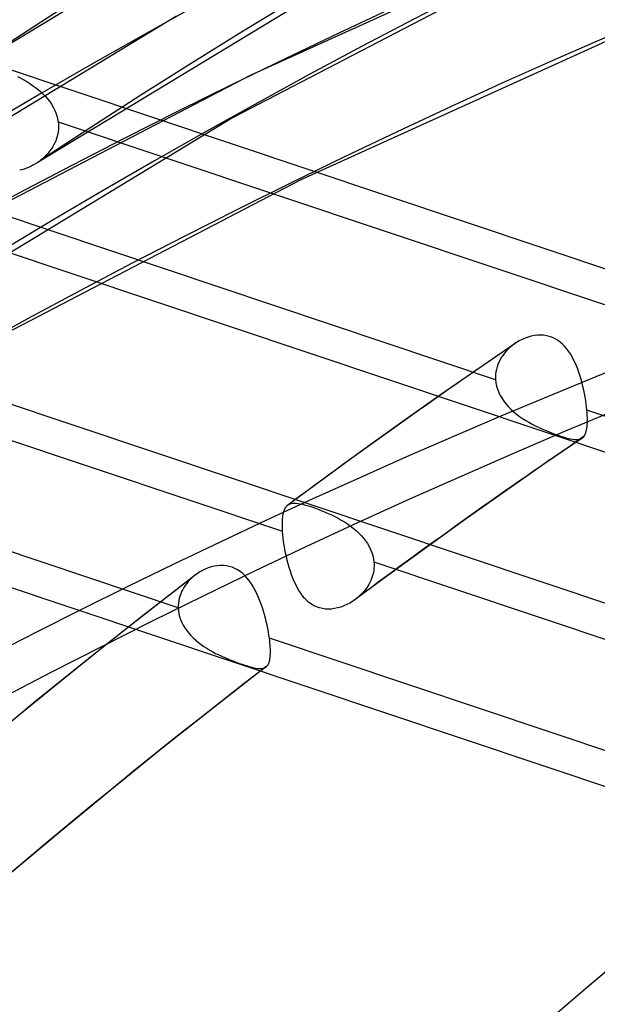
# Model space of a CAD drawing. Header units: millimetres. Extents: x -261 to 249, y -324 to 318.
# Tile 28 of 89: x -132 to -121, y 195 to 214. Entities that reach past the tile are written whole.
import ezdxf

# ---------------------------------------------------------------- set-up
doc = ezdxf.new("R2010")
doc.units = ezdxf.units.MM
doc.layers.add('MAIN-1', color=7, linetype='Continuous')
doc.layers.add('MAIN-2', color=7, linetype='Continuous')

msp = doc.modelspace()

# ---------------------------------------------------------------- linework, layer by layer
at = {"layer": 'MAIN-1'}
for p, q in [((-125.696, 203.073), (-125.698, 203.072)), ((-125.693, 203.075), (-125.696, 203.073)), ((-125.691, 203.077), (-125.693, 203.075)), ((-125.689, 203.079), (-125.691, 203.077)), ((-125.686, 203.08), (-125.689, 203.079)), ((-125.684, 203.082), (-125.686, 203.08))]:
    msp.add_line(p, q, dxfattribs=at)
for centre, major_axis, start_param, end_param in [((-0.5, -0.433), (159.408, -184.069), 0.713724, 3.511855), ((-8.75, -7.578), (-148.606, 171.596), -0.857072, 0)]:
    msp.add_ellipse(centre, major_axis=major_axis, ratio=0.75, start_param=start_param, end_param=end_param, dxfattribs=at)
at = {"layer": 'MAIN-2'}
for p, q in [((-123.685, 219.196), (-133.244, 213.398)), ((-122.589, 217.219), (-131.902, 211.576)), ((-120.527, 216.554), (-127.749, 213.276)), ((-121.26, 216.007), (-128.089, 212.456)), ((-119.648, 214.472), (-126.76, 211.244)), ((-129.185, 214.433), (-138.742, 208.637)), ((-108.092, 205.252), (-132.932, 213.56)), ((-127.749, 213.276), (-134.685, 209.67)), ((-132.279, 213.259), (-132.219, 213.228)), ((-132.219, 213.228), (-132.16, 213.195)), ((-132.16, 213.195), (-132.101, 213.161)), ((-132.101, 213.161), (-132.044, 213.124)), ((-132.044, 213.124), (-131.988, 213.086)), ((-131.988, 213.086), (-131.933, 213.046)), ((-131.933, 213.046), (-131.881, 213.004)), ((-131.881, 213.004), (-131.83, 212.961)), ((-131.83, 212.961), (-131.782, 212.916)), ((-131.782, 212.916), (-131.737, 212.868)), ((-131.737, 212.868), (-131.694, 212.82)), ((-131.694, 212.82), (-131.655, 212.769)), ((-131.655, 212.769), (-131.619, 212.717)), ((-131.619, 212.717), (-131.587, 212.663)), ((-131.587, 212.663), (-131.559, 212.608)), ((-131.559, 212.608), (-131.535, 212.551)), ((-131.535, 212.551), (-131.515, 212.494)), ((-128.089, 212.456), (-137.55, 206.716)), ((-131.515, 212.494), (-131.501, 212.435)), ((-131.501, 212.435), (-131.491, 212.377)), ((-131.491, 212.377), (-131.486, 212.33)), ((-131.491, 212.377), (-120.845, 208.816)), ((-131.498, 212.143), (-131.509, 212.097)), ((-131.491, 212.189), (-131.498, 212.143)), ((-131.486, 212.236), (-131.491, 212.189)), ((-131.486, 212.33), (-131.484, 212.283)), ((-131.484, 212.283), (-131.486, 212.236)), ((-131.557, 211.965), (-131.578, 211.922)), ((-131.538, 212.008), (-131.557, 211.965)), ((-131.522, 212.052), (-131.538, 212.008)), ((-131.509, 212.097), (-131.522, 212.052)), ((-131.687, 211.765), (-131.719, 211.73)), ((-131.657, 211.803), (-131.687, 211.765)), ((-131.628, 211.841), (-131.657, 211.803)), ((-131.602, 211.881), (-131.628, 211.841)), ((-131.578, 211.922), (-131.602, 211.881)), ((-131.902, 211.576), (-131.942, 211.552)), ((-131.889, 211.585), (-131.902, 211.576)), ((-131.876, 211.594), (-131.889, 211.585)), ((-131.863, 211.603), (-131.876, 211.594)), ((-131.851, 211.613), (-131.863, 211.603)), ((-131.838, 211.622), (-131.851, 211.613)), ((-131.826, 211.632), (-131.838, 211.622)), ((-131.789, 211.663), (-131.826, 211.632)), ((-131.753, 211.695), (-131.789, 211.663)), ((-131.719, 211.73), (-131.753, 211.695)), ((-132.195, 211.443), (-132.239, 211.432)), ((-132.152, 211.456), (-132.195, 211.443)), ((-132.108, 211.471), (-132.152, 211.456)), ((-132.065, 211.488), (-132.108, 211.471)), ((-132.023, 211.507), (-132.065, 211.488)), ((-131.982, 211.529), (-132.023, 211.507)), ((-131.942, 211.552), (-131.982, 211.529)), ((-126.76, 211.244), (-133.589, 207.693)), ((-122.964, 207.353), (-133.604, 210.913)), ((-109.598, 202.181), (-133.559, 210.196)), ((-114.32, 200.822), (-139.16, 209.13)), ((-122.447, 208.138), (-122.503, 208.11)), ((-122.389, 208.163), (-122.447, 208.138)), ((-122.33, 208.183), (-122.389, 208.163)), ((-122.27, 208.2), (-122.33, 208.183)), ((-122.21, 208.212), (-122.27, 208.2)), ((-122.15, 208.219), (-122.21, 208.212)), ((-122.089, 208.221), (-122.15, 208.219)), ((-122.03, 208.218), (-122.089, 208.221)), ((-121.971, 208.209), (-122.03, 208.218)), ((-121.913, 208.195), (-121.971, 208.209)), ((-121.858, 208.176), (-121.913, 208.195)), ((-121.806, 208.151), (-121.858, 208.176)), ((-121.755, 208.122), (-121.806, 208.151)), ((-121.707, 208.087), (-121.755, 208.122)), ((-137.756, 207.959), (-127.116, 204.4)), ((-122.585, 208.059), (-123.313, 207.56)), ((-122.726, 207.943), (-122.761, 207.906)), ((-122.689, 207.978), (-122.726, 207.943)), ((-122.65, 208.011), (-122.689, 207.978)), ((-122.643, 208.017), (-122.65, 208.011)), ((-122.637, 208.022), (-122.643, 208.017)), ((-122.63, 208.027), (-122.637, 208.022)), ((-122.623, 208.032), (-122.63, 208.027)), ((-122.616, 208.038), (-122.623, 208.032)), ((-122.609, 208.043), (-122.616, 208.038)), ((-122.557, 208.078), (-122.609, 208.043)), ((-122.503, 208.11), (-122.557, 208.078)), ((-121.662, 208.048), (-121.707, 208.087)), ((-121.62, 208.005), (-121.662, 208.048)), ((-121.58, 207.959), (-121.62, 208.005)), ((-121.542, 207.909), (-121.58, 207.959)), ((-122.878, 207.74), (-122.9, 207.694)), ((-122.853, 207.783), (-122.878, 207.74)), ((-122.825, 207.826), (-122.853, 207.783)), ((-122.794, 207.867), (-122.825, 207.826)), ((-122.761, 207.906), (-122.794, 207.867)), ((-121.507, 207.856), (-121.542, 207.909)), ((-121.475, 207.8), (-121.507, 207.856)), ((-121.444, 207.742), (-121.475, 207.8)), ((-121.415, 207.682), (-121.444, 207.742)), ((-123.313, 207.56), (-124.036, 207.057)), ((-122.948, 207.552), (-122.957, 207.504)), ((-122.935, 207.601), (-122.948, 207.552)), ((-122.919, 207.648), (-122.935, 207.601)), ((-122.9, 207.694), (-122.919, 207.648)), ((-121.388, 207.62), (-121.415, 207.682)), ((-121.363, 207.556), (-121.388, 207.62)), ((-121.34, 207.49), (-121.363, 207.556)), ((-122.963, 207.454), (-122.965, 207.404)), ((-122.965, 207.404), (-122.964, 207.353)), ((-122.964, 207.353), (-122.957, 207.29)), ((-122.957, 207.504), (-122.963, 207.454)), ((-121.318, 207.424), (-121.34, 207.49)), ((-121.298, 207.356), (-121.318, 207.424)), ((-121.279, 207.288), (-121.298, 207.356)), ((-122.957, 207.29), (-122.944, 207.228)), ((-122.944, 207.228), (-122.926, 207.166)), ((-122.926, 207.166), (-122.902, 207.105)), ((-121.262, 207.22), (-121.279, 207.288)), ((-121.246, 207.151), (-121.262, 207.22)), ((-124.036, 207.057), (-124.819, 206.504)), ((-122.902, 207.105), (-122.873, 207.046)), ((-122.873, 207.046), (-122.839, 206.988)), ((-122.839, 206.988), (-122.801, 206.932)), ((-121.232, 207.083), (-121.246, 207.151)), ((-121.219, 207.015), (-121.232, 207.083)), ((-121.208, 206.948), (-121.219, 207.015)), ((-122.801, 206.932), (-122.758, 206.878)), ((-122.758, 206.878), (-122.712, 206.826)), ((-122.712, 206.826), (-122.662, 206.775)), ((-122.662, 206.775), (-122.609, 206.728)), ((-121.198, 206.883), (-121.208, 206.948)), ((-121.19, 206.82), (-121.198, 206.883)), ((-121.184, 206.758), (-121.19, 206.82)), ((-122.609, 206.728), (-122.554, 206.682)), ((-122.554, 206.682), (-122.497, 206.639)), ((-122.497, 206.639), (-122.437, 206.598)), ((-122.437, 206.598), (-122.377, 206.559)), ((-121.18, 206.706), (-121.184, 206.758)), ((-110.543, 203.199), (-121.184, 206.758)), ((-121.177, 206.656), (-121.18, 206.706)), ((-121.175, 206.608), (-121.177, 206.656)), ((-121.174, 206.563), (-121.175, 206.608)), ((-129.149, 202.909), (-139.794, 206.47)), ((-124.819, 206.504), (-125.597, 205.947)), ((-122.377, 206.559), (-122.315, 206.523)), ((-122.315, 206.523), (-122.253, 206.489)), ((-122.253, 206.489), (-122.19, 206.456)), ((-122.19, 206.456), (-122.127, 206.425)), ((-122.127, 206.425), (-122.062, 206.395)), ((-122.062, 206.395), (-121.999, 206.368)), ((-121.191, 206.374), (-121.185, 206.407)), ((-121.185, 206.407), (-121.18, 206.442)), ((-121.18, 206.442), (-121.177, 206.48)), ((-121.177, 206.48), (-121.175, 206.52)), ((-121.175, 206.52), (-121.174, 206.563)), ((-121.278, 206.216), (-122.004, 205.718)), ((-121.999, 206.368), (-121.935, 206.341)), ((-121.935, 206.341), (-121.873, 206.317)), ((-121.873, 206.317), (-121.812, 206.294)), ((-121.812, 206.294), (-121.754, 206.273)), ((-121.754, 206.273), (-121.698, 206.254)), ((-121.698, 206.254), (-121.645, 206.237)), ((-121.645, 206.237), (-121.594, 206.223)), ((-121.594, 206.223), (-121.548, 206.21)), ((-121.548, 206.21), (-121.504, 206.2)), ((-121.504, 206.2), (-121.465, 206.193)), ((-121.337, 206.191), (-121.312, 206.198)), ((-121.312, 206.198), (-121.289, 206.208)), ((-121.289, 206.208), (-121.269, 206.222)), ((-121.269, 206.222), (-121.267, 206.224)), ((-121.267, 206.224), (-121.264, 206.226)), ((-121.264, 206.226), (-121.261, 206.229)), ((-121.261, 206.229), (-121.259, 206.231)), ((-121.259, 206.231), (-121.256, 206.234)), ((-121.256, 206.234), (-121.254, 206.236)), ((-121.254, 206.236), (-121.24, 206.253)), ((-121.24, 206.253), (-121.227, 206.272)), ((-121.227, 206.272), (-121.216, 206.293)), ((-121.216, 206.293), (-121.206, 206.318)), ((-121.206, 206.318), (-121.198, 206.345)), ((-121.198, 206.345), (-121.191, 206.374)), ((-121.465, 206.193), (-121.428, 206.188)), ((-121.428, 206.188), (-121.395, 206.186)), ((-121.395, 206.186), (-121.365, 206.187)), ((-121.365, 206.187), (-121.337, 206.191)), ((-125.597, 205.947), (-126.306, 205.431)), ((-115.826, 197.751), (-139.787, 205.766)), ((-122.004, 205.718), (-122.726, 205.215)), ((-126.306, 205.431), (-127.011, 204.911)), ((-122.726, 205.215), (-123.509, 204.662)), ((-127.07, 204.838), (-127.061, 204.855)), ((-127.061, 204.855), (-127.051, 204.871)), ((-127.051, 204.871), (-127.04, 204.885)), ((-127.04, 204.885), (-127.028, 204.897)), ((-127.028, 204.897), (-127.026, 204.899)), ((-127.026, 204.899), (-127.025, 204.9)), ((-127.025, 204.9), (-127.023, 204.902)), ((-127.023, 204.902), (-127.021, 204.903)), ((-127.021, 204.903), (-127.02, 204.905)), ((-127.02, 204.905), (-127.018, 204.906)), ((-127.018, 204.906), (-126.996, 204.921)), ((-126.996, 204.921), (-126.972, 204.933)), ((-126.972, 204.933), (-126.946, 204.941)), ((-126.946, 204.941), (-126.917, 204.946)), ((-126.917, 204.946), (-126.886, 204.948)), ((-126.886, 204.948), (-126.852, 204.947)), ((-126.852, 204.947), (-126.815, 204.943)), ((-126.815, 204.943), (-126.776, 204.937)), ((-126.776, 204.937), (-126.733, 204.928)), ((-126.733, 204.928), (-126.687, 204.917)), ((-126.687, 204.917), (-126.637, 204.903)), ((-126.637, 204.903), (-126.585, 204.887)), ((-126.585, 204.887), (-126.529, 204.868)), ((-126.529, 204.868), (-126.472, 204.848)), ((-127.116, 204.646), (-127.113, 204.675)), ((-127.113, 204.675), (-127.109, 204.703)), ((-127.109, 204.703), (-127.105, 204.73)), ((-127.105, 204.73), (-127.099, 204.755)), ((-127.099, 204.755), (-127.093, 204.778)), ((-127.093, 204.778), (-127.086, 204.799)), ((-127.086, 204.799), (-127.079, 204.82)), ((-127.079, 204.82), (-127.07, 204.838)), ((-126.472, 204.848), (-126.412, 204.826)), ((-126.412, 204.826), (-126.351, 204.801)), ((-126.351, 204.801), (-126.288, 204.775)), ((-126.288, 204.775), (-126.225, 204.747)), ((-126.225, 204.747), (-126.161, 204.718)), ((-126.161, 204.718), (-126.098, 204.686)), ((-126.098, 204.686), (-126.035, 204.653)), ((-123.509, 204.662), (-124.287, 204.105)), ((-127.12, 204.583), (-127.118, 204.615)), ((-127.12, 204.549), (-127.12, 204.583)), ((-127.12, 204.514), (-127.12, 204.549)), ((-127.119, 204.477), (-127.12, 204.514)), ((-127.118, 204.439), (-127.119, 204.477)), ((-127.118, 204.615), (-127.116, 204.646)), ((-126.035, 204.653), (-125.973, 204.618)), ((-125.973, 204.618), (-125.912, 204.581)), ((-125.912, 204.581), (-125.852, 204.542)), ((-125.852, 204.542), (-125.794, 204.502)), ((-125.794, 204.502), (-125.738, 204.459)), ((-127.116, 204.4), (-127.118, 204.439)), ((-127.11, 204.335), (-127.116, 204.4)), ((-127.103, 204.267), (-127.11, 204.335)), ((-125.738, 204.459), (-125.684, 204.414)), ((-125.684, 204.414), (-125.633, 204.367)), ((-125.633, 204.367), (-125.585, 204.318)), ((-125.585, 204.318), (-125.541, 204.268)), ((-127.095, 204.198), (-127.103, 204.267)), ((-127.084, 204.127), (-127.095, 204.198)), ((-127.072, 204.054), (-127.084, 204.127)), ((-125.541, 204.268), (-125.5, 204.215)), ((-125.5, 204.215), (-125.462, 204.161)), ((-125.462, 204.161), (-125.429, 204.105)), ((-125.429, 204.105), (-125.401, 204.047)), ((-124.287, 204.105), (-124.994, 203.591)), ((-127.058, 203.982), (-127.072, 204.054)), ((-127.042, 203.909), (-127.058, 203.982)), ((-127.025, 203.836), (-127.042, 203.909)), ((-125.401, 204.047), (-125.377, 203.987)), ((-125.377, 203.987), (-125.358, 203.927)), ((-125.358, 203.927), (-125.344, 203.866)), ((-128.507, 203.704), (-128.565, 203.685)), ((-128.448, 203.718), (-128.507, 203.704)), ((-128.389, 203.727), (-128.448, 203.718)), ((-128.329, 203.732), (-128.389, 203.727)), ((-128.27, 203.731), (-128.329, 203.732)), ((-128.212, 203.726), (-128.27, 203.731)), ((-128.154, 203.714), (-128.212, 203.726)), ((-128.099, 203.698), (-128.154, 203.714)), ((-127.006, 203.764), (-127.025, 203.836)), ((-126.985, 203.692), (-127.006, 203.764)), ((-125.344, 203.866), (-125.336, 203.805)), ((-125.336, 203.805), (-125.333, 203.763)), ((-125.336, 203.805), (-114.695, 200.246)), ((-125.333, 203.722), (-125.335, 203.68)), ((-125.333, 203.763), (-125.333, 203.722)), ((-128.82, 203.546), (-129.86, 202.738)), ((-128.852, 203.52), (-128.888, 203.489)), ((-128.848, 203.523), (-128.852, 203.52)), ((-128.845, 203.526), (-128.848, 203.523)), ((-128.842, 203.529), (-128.845, 203.526)), ((-128.838, 203.531), (-128.842, 203.529)), ((-128.835, 203.534), (-128.838, 203.531)), ((-128.831, 203.537), (-128.835, 203.534)), ((-128.782, 203.573), (-128.831, 203.537)), ((-128.731, 203.607), (-128.782, 203.573)), ((-128.677, 203.637), (-128.731, 203.607)), ((-128.622, 203.663), (-128.677, 203.637)), ((-128.565, 203.685), (-128.622, 203.663)), ((-128.045, 203.676), (-128.099, 203.698)), ((-127.994, 203.649), (-128.045, 203.676)), ((-127.945, 203.617), (-127.994, 203.649)), ((-127.898, 203.581), (-127.945, 203.617)), ((-127.854, 203.541), (-127.898, 203.581)), ((-127.812, 203.496), (-127.854, 203.541)), ((-126.963, 203.622), (-126.985, 203.692)), ((-126.94, 203.554), (-126.963, 203.622)), ((-126.915, 203.487), (-126.94, 203.554)), ((-124.994, 203.591), (-125.698, 203.072)), ((-125.368, 203.517), (-125.381, 203.478)), ((-125.356, 203.557), (-125.368, 203.517)), ((-125.347, 203.598), (-125.356, 203.557)), ((-125.34, 203.639), (-125.347, 203.598)), ((-125.335, 203.68), (-125.34, 203.639)), ((-129.012, 203.346), (-129.038, 203.306)), ((-128.984, 203.384), (-129.012, 203.346)), ((-128.954, 203.42), (-128.984, 203.384)), ((-128.922, 203.455), (-128.954, 203.42)), ((-128.888, 203.489), (-128.922, 203.455)), ((-127.773, 203.448), (-127.812, 203.496)), ((-127.736, 203.397), (-127.773, 203.448)), ((-127.701, 203.344), (-127.736, 203.397)), ((-127.669, 203.288), (-127.701, 203.344)), ((-126.888, 203.423), (-126.915, 203.487)), ((-126.859, 203.361), (-126.888, 203.423)), ((-126.829, 203.303), (-126.859, 203.361)), ((-125.457, 203.328), (-125.481, 203.292)), ((-125.435, 203.364), (-125.457, 203.328)), ((-125.415, 203.401), (-125.435, 203.364)), ((-125.397, 203.439), (-125.415, 203.401)), ((-125.381, 203.478), (-125.397, 203.439)), ((-129.117, 203.137), (-129.129, 203.092)), ((-129.101, 203.181), (-129.117, 203.137)), ((-129.083, 203.224), (-129.101, 203.181)), ((-129.062, 203.266), (-129.083, 203.224)), ((-129.038, 203.306), (-129.062, 203.266)), ((-127.638, 203.229), (-127.669, 203.288)), ((-127.609, 203.169), (-127.638, 203.229)), ((-127.582, 203.107), (-127.609, 203.169)), ((-126.797, 203.247), (-126.829, 203.303)), ((-126.763, 203.194), (-126.797, 203.247)), ((-126.727, 203.144), (-126.763, 203.194)), ((-126.688, 203.097), (-126.727, 203.144)), ((-125.623, 203.133), (-125.656, 203.105)), ((-125.592, 203.162), (-125.623, 203.133)), ((-125.562, 203.193), (-125.592, 203.162)), ((-125.533, 203.225), (-125.562, 203.193)), ((-125.506, 203.258), (-125.533, 203.225)), ((-125.481, 203.292), (-125.506, 203.258)), ((-129.145, 203.002), (-129.149, 202.956)), ((-129.149, 202.956), (-129.149, 202.909)), ((-129.139, 203.047), (-129.145, 203.002)), ((-129.129, 203.092), (-129.139, 203.047)), ((-127.556, 203.043), (-127.582, 203.107)), ((-127.532, 202.977), (-127.556, 203.043)), ((-127.509, 202.911), (-127.532, 202.977)), ((-126.646, 203.054), (-126.688, 203.097)), ((-126.602, 203.014), (-126.646, 203.054)), ((-126.555, 202.98), (-126.602, 203.014)), ((-126.505, 202.95), (-126.555, 202.98)), ((-126.453, 202.926), (-126.505, 202.95)), ((-125.924, 202.945), (-125.983, 202.923)), ((-125.865, 202.971), (-125.924, 202.945)), ((-125.808, 203), (-125.865, 202.971)), ((-125.752, 203.034), (-125.808, 203)), ((-125.698, 203.072), (-125.752, 203.034)), ((-125.679, 203.086), (-125.684, 203.082)), ((-125.675, 203.09), (-125.679, 203.086)), ((-125.67, 203.093), (-125.675, 203.09)), ((-125.665, 203.097), (-125.67, 203.093)), ((-125.661, 203.101), (-125.665, 203.097)), ((-125.656, 203.105), (-125.661, 203.101)), ((-129.149, 202.909), (-129.145, 202.851)), ((-129.145, 202.851), (-129.136, 202.793)), ((-129.136, 202.793), (-129.122, 202.736)), ((-127.488, 202.844), (-127.509, 202.911)), ((-127.468, 202.777), (-127.488, 202.844)), ((-127.45, 202.709), (-127.468, 202.777)), ((-126.398, 202.907), (-126.453, 202.926)), ((-126.341, 202.893), (-126.398, 202.907)), ((-126.282, 202.885), (-126.341, 202.893)), ((-126.223, 202.883), (-126.282, 202.885)), ((-126.163, 202.885), (-126.223, 202.883)), ((-126.103, 202.893), (-126.163, 202.885)), ((-126.043, 202.906), (-126.103, 202.893)), ((-125.983, 202.923), (-126.043, 202.906)), ((-129.86, 202.738), (-130.892, 201.921)), ((-129.122, 202.736), (-129.104, 202.679)), ((-129.104, 202.679), (-129.08, 202.624)), ((-129.08, 202.624), (-129.053, 202.569)), ((-129.053, 202.569), (-129.021, 202.516)), ((-127.433, 202.641), (-127.45, 202.709)), ((-127.418, 202.574), (-127.433, 202.641)), ((-127.404, 202.507), (-127.418, 202.574)), ((-129.021, 202.516), (-128.985, 202.465)), ((-128.985, 202.465), (-128.945, 202.415)), ((-128.945, 202.415), (-128.903, 202.367)), ((-128.903, 202.367), (-128.857, 202.321)), ((-127.392, 202.441), (-127.404, 202.507)), ((-127.381, 202.377), (-127.392, 202.441)), ((-127.372, 202.315), (-127.381, 202.377)), ((-128.857, 202.321), (-128.808, 202.277)), ((-128.808, 202.277), (-128.757, 202.235)), ((-128.757, 202.235), (-128.704, 202.194)), ((-128.704, 202.194), (-128.649, 202.156)), ((-127.367, 202.271), (-127.372, 202.315)), ((-116.727, 198.754), (-127.372, 202.315)), ((-127.362, 202.228), (-127.367, 202.271)), ((-127.358, 202.187), (-127.362, 202.228)), ((-127.356, 202.147), (-127.358, 202.187)), ((-128.649, 202.156), (-128.593, 202.12)), ((-128.593, 202.12), (-128.536, 202.086)), ((-128.536, 202.086), (-128.478, 202.053)), ((-128.478, 202.053), (-128.42, 202.022)), ((-128.42, 202.022), (-128.361, 201.993)), ((-128.361, 201.993), (-128.302, 201.965)), ((-127.354, 202.108), (-127.356, 202.147)), ((-127.356, 201.974), (-127.354, 202.005)), ((-127.353, 202.072), (-127.354, 202.108)), ((-127.354, 202.005), (-127.353, 202.038)), ((-127.353, 202.038), (-127.353, 202.072)), ((-130.892, 201.921), (-131.915, 201.095)), ((-128.302, 201.965), (-128.242, 201.939)), ((-128.242, 201.939), (-128.183, 201.913)), ((-128.183, 201.913), (-128.123, 201.889)), ((-128.123, 201.889), (-128.065, 201.867)), ((-128.065, 201.867), (-128.008, 201.846)), ((-128.008, 201.846), (-127.953, 201.826)), ((-127.953, 201.826), (-127.901, 201.808)), ((-127.901, 201.808), (-127.85, 201.791)), ((-127.85, 201.791), (-127.802, 201.776)), ((-127.416, 201.779), (-127.405, 201.794)), ((-127.405, 201.794), (-127.396, 201.81)), ((-127.396, 201.81), (-127.387, 201.827)), ((-127.387, 201.827), (-127.379, 201.847)), ((-127.379, 201.847), (-127.373, 201.869)), ((-127.373, 201.869), (-127.367, 201.892)), ((-127.367, 201.892), (-127.362, 201.917)), ((-127.362, 201.917), (-127.359, 201.945)), ((-127.359, 201.945), (-127.356, 201.974)), ((-127.439, 201.757), (-128.462, 200.963)), ((-127.802, 201.776), (-127.757, 201.762)), ((-127.757, 201.762), (-127.714, 201.751)), ((-127.714, 201.751), (-127.675, 201.741)), ((-127.675, 201.741), (-127.639, 201.734)), ((-127.639, 201.734), (-127.605, 201.729)), ((-127.605, 201.729), (-127.574, 201.726)), ((-127.574, 201.726), (-127.546, 201.725)), ((-127.546, 201.725), (-127.519, 201.727)), ((-127.519, 201.727), (-127.495, 201.731)), ((-127.495, 201.731), (-127.473, 201.738)), ((-127.473, 201.738), (-127.453, 201.747)), ((-127.453, 201.747), (-127.435, 201.76)), ((-127.435, 201.76), (-127.433, 201.761)), ((-127.433, 201.761), (-127.432, 201.762)), ((-127.432, 201.762), (-127.431, 201.763)), ((-127.431, 201.763), (-127.43, 201.765)), ((-127.43, 201.765), (-127.428, 201.766)), ((-127.428, 201.766), (-127.427, 201.767)), ((-127.427, 201.767), (-127.416, 201.779)), ((-131.915, 201.095), (-132.931, 200.258)), ((-128.462, 200.963), (-129.477, 200.159)), ((-129.477, 200.159), (-130.485, 199.345)), ((-130.485, 199.345), (-131.484, 198.522)), ((-131.484, 198.522), (-132.474, 197.689)), ((-120.189, 196.348), (-121.118, 195.566)), ((-121.118, 195.566), (-122.039, 194.776))]:
    msp.add_line(p, q, dxfattribs=at)
for centre, major_axis, start_param, end_param in [((15.652, 13.555), (-163.487, 188.778), -1.616769, -0.097375), ((15.652, 13.555), (162.007, -187.07), 1.525602, 3.043439), ((10.152, 8.792), (-163.487, 188.778), -1.616769, -0.097375), ((10.152, 8.792), (162.007, -187.07), 1.524472, 3.04457), ((4.652, 4.029), (-163.487, 188.778), -1.616769, -0.097375), ((4.652, 4.029), (162.007, -187.07), 1.524472, 3.04457), ((0, 0), (-158.754, 183.313), -2.427868, 0.713724), ((-8.25, -7.145), (-147.952, 170.84), -0.857072, 0.16365), ((21.152, 18.319), (-156.089, 180.236), -0.086667, -0.05668), ((21.152, 18.319), (154.61, -178.528), 3.054698, 3.08514), ((21.152, 18.319), (-156.089, 180.236), -0.043916, 0.713724), ((21.152, 18.319), (154.61, -178.528), 3.097659, 3.493822), ((26.652, 23.082), (-148.691, 171.694), -0.042528, 0.713724), ((26.652, 23.082), (147.212, -169.986), 3.100074, 3.438166)]:
    msp.add_ellipse(centre, major_axis=major_axis, ratio=0.75, start_param=start_param, end_param=end_param, dxfattribs=at)

doc.saveas('drawing.dxf')
